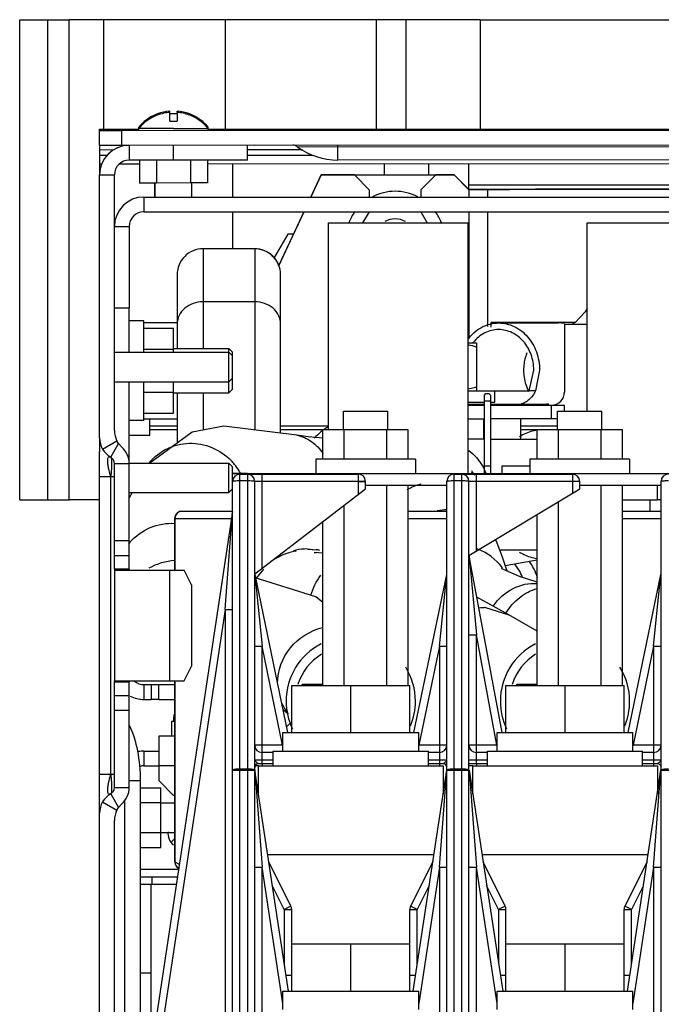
# Model space of a CAD drawing. Header units: millimetres. Extents: x 0 to 2200, y 0 to 2000.
# Tile 3 of 52: x 656 to 743, y 343 to 477. Entities that reach past the tile are written whole.
import ezdxf

# ---------------------------------------------------------------- set-up
doc = ezdxf.new("R2010")
doc.units = ezdxf.units.MM
doc.header["$LTSCALE"] = 130.37037
doc.layers.get('0').update_dxf_attribs({"linetype": 'CONTINUOUS'})
for name, color, linetype in [('03_AXES', 7, 'CONTINUOUS'), ('BEZUGSACHSEN', 7, 'CONTINUOUS'), ('FASEN', 7, 'CONTINUOUS'), ('KURVEN', 7, 'CONTINUOUS'), ('RUNDUNGEN', 7, 'CONTINUOUS')]:
    doc.layers.add(name, color=color, linetype=linetype)

msp = doc.modelspace()

# ---------------------------------------------------------------- linework, layer by layer
at = {"color": 7, "linetype": 'CONTINUOUS'}
for p, q in [((656.35, 476.52), (658.35, 476.52)), ((656.35, 411.52), (656.35, 476.52)), ((658.35, 476.52), (660.18, 476.52)), ((660.18, 476.52), (663.03, 476.52)), ((663.03, 411.52), (663.03, 476.52)), ((676.66, 463.97), (676.66, 464.14)), ((676.66, 462.77), (676.66, 463.97)), ((676.67, 463.77), (676.67, 463.98)), ((677.66, 463.97), (677.66, 464.14)), ((677.66, 463.97), (677.66, 462.77)), ((673.46, 462.94), (673.5, 462.94)), ((675.01, 463.62), (675.02, 463.6)), ((675.01, 463.62), (675.01, 463.62)), ((676.66, 462.77), (677.66, 462.77)), ((679.3, 463.61), (679.31, 463.63)), ((679.31, 463.63), (679.31, 463.63)), ((680.83, 462.94), (680.86, 462.94)), ((667.17, 461.51), (667.17, 461.69)), ((670.17, 461.51), (670.17, 461.69)), ((672.65, 461.97), (672.46, 461.97)), ((672.46, 461.8), (672.46, 461.97)), ((677.16, 461.8), (672.46, 461.8)), ((672.46, 461.51), (672.46, 461.8)), ((677.16, 461.8), (681.86, 461.81)), ((681.86, 461.97), (681.69, 461.97)), ((681.86, 461.81), (681.86, 461.97)), ((681.87, 461.81), (681.86, 461.81)), ((681.86, 461.52), (681.86, 461.81)), ((681.87, 461.69), (681.87, 461.81)), ((667.16, 459.51), (667.17, 458.92)), ((667.17, 458.92), (667.17, 458.18)), ((677.17, 457.52), (677.17, 459.52)), ((687.17, 457.52), (687.17, 459.52)), ((688.17, 459.52), (946.17, 459.71)), ((667.17, 458.18), (667.17, 457.01)), ((672.55, 457.51), (672.55, 454.41)), ((674.86, 457.51), (674.86, 454.41)), ((679.48, 457.52), (679.48, 454.42)), ((681.79, 457.52), (681.79, 454.42)), ((764.92, 457.58), (699.42, 457.53)), ((667.17, 457.01), (667.49, 457.01)), ((669.85, 457.01), (672.55, 457.01)), ((681.79, 457.02), (833.82, 457.13)), ((717.17, 453.51), (717.17, 457.05)), ((667.17, 419.9), (667.17, 455.51)), ((697.17, 455.54), (695.76, 452.52)), ((697.17, 455.54), (715.17, 455.54)), ((717.17, 453.54), (715.17, 455.54)), ((674.86, 454.41), (672.55, 454.41)), ((674.66, 452.52), (674.66, 454.41)), ((674.67, 452.52), (674.67, 454.41)), ((679.48, 454.42), (674.86, 454.41)), ((681.79, 454.42), (679.48, 454.42)), ((679.67, 452.52), (679.67, 454.42)), ((717.17, 453.59), (777.17, 453.59)), ((717.17, 453.52), (722.67, 453.52)), ((764.17, 453.58), (726.17, 453.58)), ((673.17, 450.52), (898.17, 450.52)), ((694.82, 450.51), (691.39, 443.16)), ((702.82, 449.01), (703.69, 450.51)), ((710.65, 450.51), (711.51, 449.01)), ((671.17, 448.52), (671.17, 437.52)), ((698.17, 449.01), (717.07, 449.01)), ((698.17, 421.01), (698.17, 449.01)), ((717.07, 415.11), (717.07, 449.01)), ((733.17, 449.01), (752.07, 449.01)), ((733.17, 423.51), (733.17, 449.01)), ((692.65, 447.51), (690.76, 444.24)), ((693.42, 447.51), (692.65, 447.51)), ((688.17, 445.51), (681.17, 445.51)), ((677.67, 442.01), (677.67, 432.01)), ((691.67, 420.56), (691.67, 442.01)), ((669.17, 437.52), (671.17, 437.52)), ((733.17, 437.42), (732.92, 436.97)), ((732.92, 436.97), (731.55, 435.52)), ((673.17, 434.78), (677.17, 434.78)), ((677.17, 431.51), (677.17, 434.78)), ((731.54, 435.51), (720.17, 435.51)), ((720.17, 434.91), (720.17, 435.51)), ((721.19, 435.47), (729.29, 435.48)), ((730.1, 435.32), (733.17, 435.32)), ((730.1, 435.32), (730.1, 428.92)), ((731.55, 435.52), (731.12, 435.32)), ((673.17, 431.9), (677.17, 431.9)), ((677.17, 432.01), (684.67, 432.01)), ((684.67, 432.01), (685.17, 431.51)), ((684.67, 426.01), (684.67, 432.01)), ((717.07, 432.76), (718.17, 432.76)), ((718.17, 432.76), (718.17, 426.26)), ((669.17, 431.51), (684.67, 431.51)), ((684.67, 431.51), (685.17, 431.01)), ((685.17, 426.51), (685.17, 431.51)), ((684.67, 427.51), (685.17, 428.01)), ((669.17, 427.51), (684.67, 427.51)), ((677.17, 423.24), (677.17, 427.51)), ((673.17, 426.12), (677.17, 426.12)), ((677.17, 426.01), (684.67, 426.01)), ((677.67, 426.01), (677.67, 419.22)), ((684.67, 426.01), (685.17, 426.51)), ((717.07, 426.26), (720.67, 426.26)), ((719.27, 425.71), (719.47, 425.91)), ((719.27, 415.11), (719.27, 425.71)), ((719.47, 425.91), (719.87, 425.91)), ((719.87, 425.91), (720.07, 425.71)), ((720.07, 425.71), (720.07, 415.11)), ((720.67, 424.76), (720.67, 426.26)), ((717.07, 424.76), (719.27, 424.76)), ((719.27, 424.91), (720.07, 424.91)), ((720.07, 424.76), (720.67, 424.76)), ((673.17, 423.24), (677.17, 423.24)), ((700.17, 423.51), (706.17, 423.51)), ((700.17, 421.01), (700.17, 423.51)), ((706.17, 421.01), (706.17, 423.51)), ((729.17, 423.51), (735.17, 423.51)), ((729.17, 421.01), (729.17, 423.51)), ((735.17, 421.01), (735.17, 423.51)), ((673.17, 422.51), (677.67, 422.51)), ((683.98, 421.5), (679.69, 420.7)), ((693.85, 420.3), (683.98, 421.5)), ((719.17, 419.76), (719.17, 422.51)), ((724.17, 419.76), (724.17, 422.51)), ((679.69, 420.7), (673.95, 416.51)), ((693.85, 420.3), (693.85, 420.3)), ((695.41, 420.04), (693.85, 420.3)), ((697.39, 419.87), (695.41, 420.04)), ((708.94, 421.01), (697.39, 421.01)), ((697.39, 417.01), (697.39, 421.01)), ((700.28, 417.01), (700.28, 421.01)), ((706.05, 417.01), (706.05, 421.01)), ((708.94, 417.01), (708.94, 421.01)), ((737.94, 421.01), (726.39, 421.01)), ((726.39, 417.01), (726.39, 421.01)), ((726.4, 420.95), (726.39, 420.95)), ((729.28, 417.01), (729.28, 421.01)), ((735.05, 417.01), (735.05, 421.01)), ((737.94, 417.01), (737.94, 421.01)), ((669.73, 419.15), (669.51, 419.52)), ((670.17, 418.67), (669.73, 419.15)), ((719.27, 419.76), (717.07, 419.76)), ((720.07, 419.76), (726.39, 419.76)), ((667.17, 275.51), (667.17, 418.01)), ((669.17, 402.15), (669.17, 416.43)), ((671.17, 416.51), (684.67, 416.51)), ((684.67, 416.51), (685.17, 416.01)), ((684.67, 412.51), (684.67, 416.51)), ((685.17, 311.51), (685.17, 416.01)), ((719.27, 416.11), (720.07, 416.11)), ((721.67, 416.11), (725.42, 416.11)), ((721.67, 415.11), (721.67, 416.11)), ((686.17, 415.03), (702.17, 415.03)), ((686.17, 415.01), (686.17, 415.03)), ((686.17, 415.01), (702.17, 415.01)), ((690.65, 415.01), (690.65, 415.03)), ((691.7, 415.01), (691.7, 415.03)), ((696.36, 415.01), (696.36, 415.03)), ((697.68, 415.03), (697.68, 415.01)), ((702.17, 415.01), (702.17, 415.03)), ((715.17, 415.03), (731.17, 415.03)), ((715.17, 415.01), (715.17, 415.03)), ((715.17, 415.01), (731.17, 415.01)), ((720.09, 415.03), (720.09, 415.01)), ((726.24, 415.01), (726.24, 415.03)), ((731.17, 415.01), (731.17, 415.03)), ((703.17, 414.01), (688.17, 414.01)), ((688.17, 307.51), (688.17, 414.01)), ((702.17, 414.02), (703.17, 414.02)), ((703.17, 413.01), (703.17, 414.01)), ((706.05, 386.41), (706.05, 413.51)), ((708.94, 386.41), (708.94, 413.51)), ((714.17, 307.51), (714.17, 414.01)), ((732.17, 414.01), (717.17, 414.01)), ((717.17, 307.51), (717.17, 414.01)), ((732.17, 413.01), (732.17, 414.01)), ((735.05, 386.41), (735.05, 413.51)), ((737.94, 386.41), (737.94, 413.51)), ((743.17, 307.51), (743.17, 414.01)), ((671.17, 412.51), (684.67, 412.51)), ((671.56, 412.51), (671.17, 411.81)), ((684.67, 412.51), (685.17, 413.01)), ((688.17, 401.51), (703.17, 413.01)), ((717.17, 404.01), (732.17, 413.01)), ((656.35, 411.52), (658.35, 411.52)), ((658.35, 411.52), (660.18, 411.52)), ((660.18, 411.52), (663.03, 411.52)), ((700.28, 386.41), (700.28, 410.8)), ((729.28, 386.41), (729.28, 411.28)), ((741.67, 411.51), (741.67, 410.01)), ((685.16, 409.94), (670.17, 310.51)), ((678.36, 410.01), (685.16, 410.01)), ((708.94, 410.01), (714.17, 410.01)), ((726.39, 386.41), (726.39, 409.55)), ((737.94, 410.01), (743.17, 410.01)), ((677.36, 409.01), (677.36, 402.01)), ((697.39, 386.41), (697.39, 408.58)), ((669.17, 406.01), (671.17, 406.01)), ((720.99, 405.65), (720.77, 406.17)), ((721.72, 403.77), (720.99, 405.66)), ((669.17, 404.01), (671.17, 404.01)), ((691.95, 404.1), (690.43, 403.25)), ((692.92, 404.41), (691.95, 404.1)), ((693.44, 404.52), (692.92, 404.41)), ((693.69, 404.57), (693.44, 404.52)), ((693.76, 404.58), (693.69, 404.57)), ((693.75, 404.58), (693.76, 404.58)), ((695.34, 404.85), (696.48, 404.77)), ((696.2, 404.41), (696.48, 404.35)), ((697.39, 404.3), (696.2, 404.41)), ((721.66, 380.01), (717.18, 403.92)), ((721.34, 404.76), (726.39, 404.76)), ((722.32, 401.89), (721.72, 403.77)), ((722.08, 402.63), (726.39, 403.41)), ((671.17, 402.15), (669.17, 402.15)), ((669.17, 402.01), (669.17, 387.01)), ((669.22, 402.01), (678.63, 402.01)), ((679.63, 400.01), (678.63, 402.01)), ((688.19, 401.41), (692.61, 380.01)), ((689.35, 402.13), (688.37, 400.93)), ((709.72, 380.01), (714.15, 401.41)), ((721.86, 402.09), (721.59, 402.24)), ((723.99, 401.16), (721.86, 402.09)), ((738.72, 380.01), (743.15, 401.41)), ((679.63, 400.01), (679.63, 389.01)), ((696.45, 398.4), (688.07, 401.03)), ((726.39, 400.37), (723.99, 401.16)), ((697.39, 397.64), (696.45, 398.4)), ((722.58, 395.97), (718.22, 398.37)), ((726.39, 393.74), (722.57, 395.97)), ((722.57, 395.97), (722.58, 395.97)), ((678.63, 387.01), (679.63, 389.01)), ((669.17, 386.88), (671.17, 386.88)), ((669.17, 372.59), (669.17, 386.88)), ((669.22, 387.01), (678.63, 387.01)), ((677.36, 387.01), (677.36, 362.51)), ((674.17, 386.51), (674.17, 384.51)), ((675.17, 384.51), (675.17, 386.51)), ((693.17, 386.41), (709.17, 386.41)), ((693.17, 380.01), (693.17, 386.41)), ((694.67, 386.51), (694.49, 386.41)), ((697.39, 386.51), (694.67, 386.51)), ((701.17, 380.01), (701.17, 386.41)), ((709.17, 380.01), (709.17, 386.41)), ((722.17, 386.41), (738.17, 386.41)), ((722.17, 380.01), (722.17, 386.41)), ((723.67, 386.51), (723.49, 386.41)), ((726.39, 386.51), (723.67, 386.51)), ((730.17, 380.01), (730.17, 386.41)), ((738.17, 380.01), (738.17, 386.41)), ((671.17, 385.01), (669.17, 385.01)), ((673.17, 384.51), (674.17, 384.51)), ((675.17, 384.51), (674.17, 384.51)), ((675.17, 384.51), (677.36, 384.51)), ((671.17, 383.01), (669.17, 383.01)), ((691.95, 383.2), (692.69, 382.56)), ((692.45, 380.79), (693.06, 381.4)), ((691.97, 380.01), (710.37, 380.01)), ((691.97, 377.51), (691.97, 380.01)), ((710.37, 377.51), (710.37, 380.01)), ((720.97, 380.01), (739.37, 380.01)), ((720.97, 377.51), (720.97, 380.01)), ((739.37, 377.51), (739.37, 380.01)), ((673.17, 377.51), (675.17, 377.51)), ((690.67, 377.31), (689.17, 377.31)), ((690.67, 377.51), (711.67, 377.51)), ((690.67, 375.51), (690.67, 377.51)), ((711.67, 375.51), (711.67, 377.51)), ((713.17, 377.31), (711.67, 377.31)), ((719.67, 377.31), (718.17, 377.31)), ((719.67, 377.51), (740.67, 377.51)), ((719.67, 375.51), (719.67, 377.51)), ((740.67, 375.51), (740.67, 377.51)), ((742.17, 377.31), (740.67, 377.31)), ((692.73, 345.01), (688.18, 374.94)), ((688.67, 375.81), (690.67, 375.81)), ((688.67, 375.51), (713.67, 375.51)), ((688.67, 371.72), (688.67, 375.51)), ((709.61, 345.01), (714.16, 374.94)), ((711.67, 375.81), (713.67, 375.81)), ((713.67, 375.51), (713.67, 371.72)), ((714.16, 374.95), (714.16, 374.94)), ((717.17, 375.81), (719.67, 375.81)), ((717.18, 374.94), (721.73, 345.01)), ((717.67, 375.51), (742.67, 375.51)), ((717.67, 371.72), (717.67, 375.51)), ((738.61, 345.01), (743.16, 374.94)), ((740.67, 375.81), (742.67, 375.81)), ((742.67, 375.51), (742.67, 371.72)), ((743.16, 374.95), (743.16, 374.94)), ((672.67, 372.55), (675.47, 372.55)), ((675.47, 364.47), (675.47, 372.55)), ((669.51, 369.51), (669.73, 369.87)), ((669.73, 369.87), (670.17, 370.35)), ((672.67, 370.53), (675.47, 370.53)), ((675.47, 370.51), (677.36, 370.51)), ((672.67, 366.49), (675.47, 366.49)), ((675.47, 366.51), (677.36, 366.51)), ((676.84, 365.19), (677.36, 365.7)), ((672.67, 364.47), (675.47, 364.47)), ((693.06, 356.52), (690.07, 362.51)), ((712.27, 362.51), (709.27, 356.52)), ((722.06, 356.52), (719.07, 362.51)), ((741.27, 362.51), (738.27, 356.52)), ((672.67, 360.51), (677.7, 360.51)), ((674.27, 359.51), (674.27, 360.51)), ((674.17, 337.04), (674.17, 359.51)), ((693.17, 345.01), (693.17, 356.07)), ((709.17, 345.01), (709.17, 356.07)), ((722.17, 345.01), (722.17, 356.07)), ((738.17, 345.01), (738.17, 356.07)), ((693.17, 351.41), (709.17, 351.41)), ((701.17, 345.01), (701.17, 351.41)), ((722.17, 351.41), (738.17, 351.41)), ((730.17, 345.01), (730.17, 351.41)), ((672.67, 347.51), (674.17, 347.51)), ((691.97, 345.01), (710.37, 345.01)), ((691.97, 342.51), (691.97, 345.01)), ((710.37, 342.51), (710.37, 345.01)), ((720.97, 345.01), (739.37, 345.01)), ((720.97, 342.51), (720.97, 345.01)), ((739.37, 342.51), (739.37, 345.01))]:
    msp.add_line(p, q, dxfattribs=at)
at = {"color": 9, "linetype": 'CONTINUOUS'}
for p, q in [((660.18, 411.52), (660.18, 476.52)), ((667.71, 476.51), (667.71, 461.69)), ((684.15, 476.51), (684.15, 461.69)), ((704.67, 461.69), (704.67, 476.51)), ((718.67, 476.49), (718.67, 461.69)), ((667.17, 458.92), (669.12, 458.93)), ((671.17, 459.51), (671.17, 457.51)), ((687.17, 458.94), (694.63, 458.94)), ((693.93, 459.33), (770.41, 459.39)), ((699.42, 457.53), (699.42, 459.53)), ((667.17, 458.18), (668.19, 458.18)), ((687.17, 458.2), (695.96, 458.2)), ((667.17, 455.51), (669.17, 455.51)), ((717.17, 454.18), (777.17, 454.18)), ((673.17, 452.52), (673.17, 450.52)), ((669.17, 448.52), (671.17, 448.52)), ((681.17, 445.51), (681.17, 432.01)), ((688.17, 445.51), (688.17, 420.99)), ((688.17, 438.34), (681.17, 438.34)), ((681.17, 426.01), (681.17, 420.97)), ((677.67, 421.51), (673.95, 421.51)), ((698.17, 421.51), (691.67, 421.51)), ((729.17, 421.51), (724.17, 421.51)), ((677.67, 420.99), (673.95, 420.99)), ((697.39, 420.99), (691.67, 420.99)), ((726.39, 420.99), (724.17, 420.99)), ((667.57, 418.4), (669.51, 419.52)), ((668.67, 417.3), (669.73, 419.15)), ((669.17, 416.43), (671.17, 416.43)), ((667.17, 414.7), (668.67, 414.7)), ((668.67, 414.7), (669.17, 414.7)), ((668.67, 374.32), (668.67, 414.7)), ((686.17, 311.51), (686.17, 415.01)), ((687.17, 415.01), (687.17, 306.51)), ((689.17, 402.28), (689.17, 415.01)), ((692.93, 415.03), (692.93, 415.01)), ((693.52, 415.03), (693.52, 415.01)), ((695.3, 415.03), (695.3, 415.01)), ((702.17, 415.01), (702.17, 412.24)), ((715.17, 306.51), (715.17, 415.01)), ((716.17, 415.01), (716.17, 306.51)), ((718.17, 404.61), (718.17, 415.01)), ((723.39, 415.03), (723.39, 415.01)), ((731.17, 415.01), (731.17, 412.41)), ((686.17, 414.13), (687.17, 414.13)), ((715.17, 414.13), (716.17, 414.13)), ((684.17, 396.67), (685.16, 409.94)), ((677.36, 409.01), (685.02, 409.01)), ((677.37, 402.01), (677.37, 409.01)), ((708.94, 409.01), (714.17, 409.01)), ((714.14, 409.01), (714.14, 401.41)), ((737.94, 409.01), (743.17, 409.01)), ((743.14, 409.01), (743.14, 401.41)), ((695.28, 404.87), (696.48, 404.77)), ((717.18, 403.92), (718.17, 393.24)), ((676.63, 402.01), (676.63, 387.01)), ((688.19, 401.41), (689.17, 391.73)), ((713.17, 391.73), (714.15, 401.41)), ((742.17, 391.73), (743.15, 401.41)), ((684.17, 396.67), (671.61, 313.39)), ((684.17, 396.67), (685.17, 396.67)), ((684.17, 396.67), (684.17, 314.81)), ((719.42, 396.93), (722.57, 395.97)), ((717.17, 393.24), (718.17, 393.24)), ((720.96, 378.31), (718.17, 393.24)), ((718.17, 375.81), (718.17, 393.24)), ((688.17, 391.73), (689.17, 391.73)), ((691.94, 378.31), (689.17, 391.73)), ((689.17, 375.81), (689.17, 391.73)), ((713.17, 391.73), (710.39, 378.31)), ((713.17, 391.73), (714.17, 391.73)), ((713.17, 391.73), (713.17, 375.81)), ((742.17, 391.73), (739.39, 378.31)), ((742.17, 391.73), (743.17, 391.73)), ((742.17, 391.73), (742.17, 375.81)), ((677.37, 362.51), (677.37, 387.01)), ((673.17, 386.51), (673.17, 384.51)), ((673.17, 377.51), (673.17, 375.51)), ((691.94, 378.31), (688.17, 378.31)), ((691.97, 378.32), (691.94, 378.31)), ((691.97, 378.24), (691.94, 378.31)), ((710.39, 378.31), (710.37, 378.32)), ((710.39, 378.31), (710.37, 378.24)), ((714.17, 378.31), (710.39, 378.31)), ((720.96, 378.31), (717.17, 378.31)), ((739.39, 378.31), (739.37, 378.32)), ((739.39, 378.31), (739.37, 378.24)), ((743.17, 378.31), (739.39, 378.31)), ((688.17, 376.31), (690.67, 376.31)), ((711.67, 376.31), (714.17, 376.31)), ((717.17, 376.31), (719.67, 376.31)), ((740.67, 376.31), (743.17, 376.31)), ((677.36, 375.51), (675.17, 375.51)), ((685.17, 374.95), (688.17, 374.95)), ((687.17, 375.07), (686.17, 375.07)), ((688.18, 374.95), (688.18, 374.94)), ((688.18, 374.94), (689.17, 361.78)), ((688.67, 375.51), (688.22, 375.51)), ((713.17, 361.78), (714.16, 374.94)), ((714.14, 375.4), (714.14, 374.94)), ((714.17, 374.95), (717.17, 374.95)), ((716.17, 375.07), (715.17, 375.07)), ((717.67, 375.51), (717.17, 375.51)), ((717.18, 374.94), (718.17, 361.78)), ((742.17, 361.78), (743.16, 374.94)), ((743.14, 375.4), (743.14, 374.94)), ((743.17, 374.95), (746.17, 374.95)), ((669.17, 374.32), (667.17, 374.32)), ((671.17, 373.51), (672.67, 373.51)), ((669.17, 372.59), (671.17, 372.59)), ((667.57, 370.62), (669.51, 369.51)), ((668.67, 371.72), (669.73, 369.87)), ((670.55, 370.8), (670.55, 328.76)), ((689.91, 363.51), (712.42, 363.51)), ((718.91, 363.51), (741.42, 363.51)), ((672.67, 361.51), (677.85, 361.51)), ((677.36, 362.51), (677.37, 362.51)), ((677.37, 362.51), (677.96, 362.21)), ((688.17, 361.78), (689.17, 361.78)), ((691.97, 343.35), (689.17, 361.78)), ((689.17, 340.61), (689.17, 361.78)), ((713.17, 361.78), (710.37, 343.35)), ((713.17, 361.78), (714.17, 361.78)), ((713.17, 361.78), (713.17, 340.61)), ((717.17, 361.78), (718.17, 361.78)), ((720.97, 343.35), (718.17, 361.78)), ((718.17, 340.61), (718.17, 361.78)), ((742.17, 361.78), (739.37, 343.35)), ((742.17, 361.78), (743.17, 361.78)), ((742.17, 361.78), (742.17, 340.61)), ((692.17, 356.07), (690.55, 359.3)), ((711.78, 359.3), (710.17, 356.07)), ((721.17, 356.07), (719.55, 359.3)), ((740.78, 359.3), (739.17, 356.07)), ((693.06, 356.52), (692.17, 356.07)), ((692.17, 356.07), (693.17, 356.07)), ((692.17, 356.07), (692.17, 348.69)), ((709.17, 356.07), (710.17, 356.07)), ((710.17, 356.07), (709.27, 356.52)), ((710.17, 348.69), (710.17, 356.07)), ((722.06, 356.52), (721.17, 356.07)), ((721.17, 356.07), (722.17, 356.07)), ((721.17, 356.07), (721.17, 348.69)), ((738.17, 356.07), (739.17, 356.07)), ((739.17, 356.07), (738.27, 356.52)), ((739.17, 348.69), (739.17, 356.07)), ((693.17, 347.11), (692.41, 347.11)), ((709.93, 347.11), (709.17, 347.11)), ((722.17, 347.11), (721.41, 347.11)), ((738.93, 347.11), (738.17, 347.11))]:
    msp.add_line(p, q, dxfattribs=at)
at = {"color": 3, "linetype": 'CONTINUOUS'}
for p, q in [((667.71, 476.51), (663.03, 476.52)), ((684.15, 476.51), (667.71, 476.51)), ((704.67, 476.51), (684.15, 476.51)), ((706.67, 476.51), (704.67, 476.51)), ((708.67, 476.51), (706.67, 476.51)), ((708.67, 461.69), (708.67, 476.51)), ((718.67, 476.49), (708.67, 476.49)), ((718.67, 476.49), (914.67, 476.49)), ((667.17, 461.69), (670.17, 461.69)), ((670.16, 461.51), (967.16, 461.73)), ((670.17, 461.69), (672.46, 461.69)), ((681.86, 461.69), (831.16, 461.69)), ((687.17, 457.52), (671.17, 457.51)), ((667.17, 457.01), (667.17, 455.54)), ((669.17, 420.91), (669.17, 455.51)), ((695.77, 452.52), (697.17, 455.51)), ((701.67, 455.51), (697.17, 455.51)), ((703.67, 453.51), (701.67, 455.51)), ((712.67, 455.51), (710.67, 453.51)), ((715.17, 455.51), (712.67, 455.51)), ((717.17, 453.51), (715.17, 455.51)), ((703.67, 453.51), (703.67, 452.52)), ((710.67, 453.51), (710.67, 452.52)), ((717.17, 453.51), (717.17, 452.52)), ((673.17, 452.52), (898.17, 452.52)), ((691.4, 443.14), (694.84, 450.51)), ((717.17, 450.51), (717.17, 433.31)), ((673.17, 435.51), (677.67, 435.51)), ((673.95, 420.28), (673.95, 422.51)), ((717.07, 422.51), (719.27, 422.51)), ((667.17, 419.9), (667.17, 418.01)), ((671.17, 420.28), (673.95, 420.28)), ((671.17, 402.15), (671.17, 416.43)), ((667.17, 411.51), (663.03, 411.52)), ((671.17, 372.59), (671.17, 386.88)), ((673.17, 386.51), (674.17, 386.51)), ((674.17, 386.51), (675.17, 386.51)), ((675.17, 386.51), (677.36, 386.51)), ((677.36, 379.51), (675.17, 379.51)), ((675.17, 379.51), (675.17, 373.51)), ((673.17, 375.51), (675.17, 375.51)), ((672.67, 373.51), (672.67, 336.51)), ((675.17, 373.51), (677.17, 371.51)), ((677.36, 371.51), (677.17, 371.51)), ((669.17, 275.51), (669.17, 368.12)), ((672.67, 359.51), (677.55, 359.51))]:
    msp.add_line(p, q, dxfattribs=at)
at = {"color": 4, "linetype": 'CONTINUOUS'}
msp.add_line((688.17, 459.52), (667.17, 459.51), dxfattribs=at)
at = {"color": 7, "linetype": 'CONTINUOUS'}
for centre, radius, start, end in [((677.16, 458.09), 6.08, 94.7176, 127.0827), ((677.17, 457.92), 6.08, 94.76, 110.6603), ((677.16, 458.09), 6.08, 52.9173, 85.2824), ((677.17, 457.92), 6.08, 69.4245, 85.3248), ((677.17, 457.92), 6.1, 110.6802, 140.4405), ((677.17, 457.92), 6.1, 110.6802, 140.4405), ((677.17, 457.92), 6.1, 110.6802, 140.4405), ((677.16, 458.09), 6.1, 127.337, 140.3981), ((677.16, 457.01), 6.78, 85.7731, 94.2269), ((677.17, 457.92), 6.1, 39.6443, 69.4046), ((677.17, 457.92), 6.1, 39.6443, 69.4046), ((677.17, 457.92), 6.1, 39.6443, 69.4046), ((677.16, 458.09), 6.1, 39.6019, 52.663), ((677.17, 457.92), 6.1, 39.6019, 39.653), ((671.17, 455.51), 4, 90, 180), ((693.33, 458.53), 1, 53.6409, 90.0424), ((699.41, 466.78), 9.25, 233.6409, 270.0424), ((673.17, 448.52), 2, 90, 180), ((707.17, 446.55), 3, 62.4961, 117.5039), ((688.17, 442.01), 3.5, 19.6042, 89.9953), ((729.3, 430.69), 4.79, 80.3052, 90.085), ((730.37, 428.91), 5.78, 205.4754, 207.8501), ((670.17, 419.9), 3, 180, 240), ((672.17, 420.91), 3, 180, 207.5734), ((668.17, 416.43), 1, 0, 60), ((686.17, 414.01), 1, 90, 180), ((687.17, 414.01), 1, 0, 90), ((702.17, 414.01), 1, 0, 90), ((715.17, 414.01), 1, 90, 180), ((716.17, 414.01), 1, 0, 90), ((731.17, 414.01), 1, 0, 90), ((744.17, 414.01), 1, 90, 180), ((678.36, 409.01), 1, 90, 180), ((695.27, 397.31), 7.56, 80.1516, 80.7561), ((695.27, 397.31), 7.56, 79.1299, 80.1517), ((695.27, 397.32), 7.55, 76.9751, 79.1303), ((718.17, 404.1), 1, 187.199, 190.6064), ((719.79, 399.45), 4.88, 18.7587, 44.5206), ((701.17, 384.26), 8.75, 117.3325, 180), ((730.17, 384.26), 8.75, 117.3325, 180), ((701.17, 384.26), 7.5, 122.005, 162.4384), ((730.17, 384.26), 7.5, 122.005, 162.4384), ((701.17, 384.26), 8.75, 0, 31.7266), ((730.17, 384.26), 8.75, 0, 31.7266), ((673.17, 388.51), 4, 242.5407, 270), ((687.17, 381.51), 10, 174.4136, 179.986), ((673.17, 373.51), 4, 90, 100.925), ((689.17, 378.31), 1, 180, 270), ((713.17, 378.31), 1, 270, 360), ((718.17, 378.31), 1, 180, 270), ((742.17, 378.31), 1, 270, 360), ((688.67, 375.31), 0.5, 90, 180), ((713.67, 375.31), 0.5, 0, 90), ((742.67, 375.31), 0.5, 0, 90), ((668.17, 372.59), 1, 300, 360), ((670.17, 369.12), 3, 120, 180), ((672.17, 368.12), 3, 152.4266, 180), ((678.42, 366.35), 2, 172.9658, 230.8018), ((678.36, 362.51), 1, 180.0022, 241.061), ((692.17, 356.07), 1, 0, 26.5651), ((710.17, 356.07), 1, 153.4349, 180), ((721.17, 356.07), 1, 0, 26.5651), ((739.17, 356.07), 1, 153.4349, 180)]:
    msp.add_arc(centre, radius, start, end, dxfattribs=at)
at = {"color": 3, "linetype": 'CONTINUOUS'}
for centre, radius, start, end in [((671.17, 455.51), 2, 90, 180), ((671.17, 455.54), 4, 158.7347, 164.8077), ((673.17, 448.52), 4, 90, 180), ((702.17, 414.51), 8, 120.2584, 138.0814), ((668.17, 416.43), 3, 0, 48.1897), ((673.17, 388.51), 2, 229.581, 270), ((673.17, 373.51), 2, 90, 105.1384), ((668.17, 372.59), 3, 311.8103, 360)]:
    msp.add_arc(centre, radius, start, end, dxfattribs=at)
at = {"color": 9, "linetype": 'CONTINUOUS'}
for centre, radius, start, end in [((679.44, 411.47), 7.72, 38.9831, 44.1969), ((679.5, 411.52), 7.64, 30.8635, 38.9772), ((712.48, 412.27), 7.56, 23.1272, 29.3095), ((679.52, 411.53), 7.62, 28.9236, 30.8546), ((679.53, 411.53), 7.61, 27.7733, 28.9234), ((711.64, 410.78), 7.39, 36.5365, 37.4969), ((711.55, 411.14), 7.38, 34.0581, 35.6041), ((711.57, 411.16), 7.36, 33.0904, 34.0578), ((711.57, 411.15), 7.37, 30.0721, 33.0891), ((712.47, 412.27), 7.57, 22.6844, 23.1279), ((712.47, 412.27), 7.57, 21.7776, 22.6844), ((712.53, 406.32), 7.56, 104.4772, 119.58), ((714.13, 402.63), 7.53, 89.6766, 99.5321), ((715.17, 409.01), 1.03, 168.305, 179.9819), ((744.17, 409.01), 1.03, 168.305, 179.9819), ((676.85, 400.89), 7.42, 138.7333, 140.9566), ((714.14, 402.7), 7.46, 23.3659, 27.6228), ((695.28, 397.33), 7.54, 101.7792, 104.2983), ((695.28, 397.34), 7.53, 90.0389, 101.7879), ((715.7, 397.88), 7.46, 36.5555, 69.8355), ((719.43, 390.64), 6.29, 90.0678, 97.98), ((697.79, 386.62), 6.52, 203.6054, 218.5361), ((678.38, 362.5), 1.01, 179.15, 186.078), ((678.37, 362.5), 0.999, 186.071, 195.2366)]:
    msp.add_arc(centre, radius, start, end, dxfattribs=at)
at = {"color": 7, "linetype": 'CONTINUOUS'}
for points, knots in [([(681.17, 445.51), (680.71, 445.51), (679.79, 445.33), (678.63, 444.55), (677.85, 443.38), (677.67, 442.46), (677.67, 442.01)], [0, 0, 0, 0, 0.250046, 0.499996, 0.749966, 1, 1, 1, 1]), ([(691.67, 442.01), (691.67, 442.46), (691.48, 443.38), (690.7, 444.55), (689.54, 445.33), (688.62, 445.51), (688.17, 445.51)], [0, 0, 0, 0, 0.250034, 0.500004, 0.749954, 1, 1, 1, 1]), ([(717.04, 433.27), (717.53, 433.93), (718.49, 434.78), (720, 435.37), (720.8, 435.47), (721.19, 435.47)], [0, 0, 0, 0, 0.510732, 0.757188, 1, 1, 1, 1]), ([(721.19, 434.57), (720.55, 434.57), (719.21, 434.24), (718.17, 433.36), (717.74, 432.83)], [0, 0, 0, 0, 0.488288, 1, 1, 1, 1]), ([(721.19, 435.47), (721.91, 435.47), (723.41, 435.12), (725.24, 433.67), (726.44, 431.56), (726.72, 429.92), (726.72, 429.1)], [0, 0, 0, 0, 0.232737, 0.475937, 0.733163, 1, 1, 1, 1]), ([(725.95, 429.09), (725.94, 429.8), (725.7, 431.21), (724.67, 433.02), (723.1, 434.27), (721.81, 434.57), (721.19, 434.57)], [0, 0, 0, 0, 0.266837, 0.524063, 0.767263, 1, 1, 1, 1]), ([(725.01, 431.41), (724.93, 431.23), (724.67, 430.47), (724.56, 429.66), (724.56, 429.06)], [0, 0, 0, 0, 0.248132, 1, 1, 1, 1]), ([(724.56, 429.06), (724.56, 428.83), (724.61, 427.93), (724.86, 427.04), (725.15, 426.43)], [0, 0, 0, 0, 0.252597, 1, 1, 1, 1]), ([(717.07, 426.53), (717.35, 426.59), (717.71, 426.69), (718.08, 426.81), (718.17, 426.84)], [0, 0, 0, 0, 0.749432, 1, 1, 1, 1]), ([(726.39, 420.95), (726.19, 420.92), (725.36, 420.75), (724.56, 420.41), (724.02, 420.07)], [0, 0, 0, 0, 0.246871, 1, 1, 1, 1]), ([(724.02, 404.45), (724.2, 404.34), (724.95, 403.93), (725.77, 403.67), (726.39, 403.58)], [0, 0, 0, 0, 0.255079, 1, 1, 1, 1]), ([(669.17, 402.15), (669.17, 402.13), (669.17, 402.09), (669.17, 402.05), (669.19, 402.03)], [0, 0, 0, 0, 0.336216, 1, 1, 1, 1]), ([(669.17, 386.88), (669.17, 386.89), (669.17, 386.93), (669.17, 386.97), (669.19, 387)], [0, 0, 0, 0, 0.336216, 1, 1, 1, 1]), ([(695.54, 386.51), (695.38, 386.51), (695.17, 386.49), (694.96, 386.45), (694.91, 386.44)], [0, 0, 0, 0, 0.747871, 1, 1, 1, 1]), ([(696.17, 386.44), (696.12, 386.45), (695.91, 386.49), (695.7, 386.51), (695.54, 386.51)], [0, 0, 0, 0, 0.252133, 1, 1, 1, 1]), ([(724.54, 386.51), (724.38, 386.51), (724.17, 386.49), (723.96, 386.45), (723.91, 386.44)], [0, 0, 0, 0, 0.747871, 1, 1, 1, 1]), ([(725.17, 386.44), (725.12, 386.45), (724.91, 386.49), (724.7, 386.51), (724.54, 386.51)], [0, 0, 0, 0, 0.252133, 1, 1, 1, 1])]:
    msp.add_open_spline(points, degree=3, knots=knots, dxfattribs=at)
at = {"color": 9, "linetype": 'CONTINUOUS'}
for points, knots in [([(681.17, 438.34), (680.71, 438.34), (679.82, 438.19), (678.66, 437.53), (677.86, 436.53), (677.67, 435.71), (677.67, 435.31)], [0, 0, 0, 0, 0.266373, 0.523385, 0.766747, 1, 1, 1, 1]), ([(691.67, 435.31), (691.67, 435.71), (691.47, 436.53), (690.68, 437.53), (689.52, 438.19), (688.62, 438.34), (688.17, 438.34)], [0, 0, 0, 0, 0.233253, 0.476615, 0.733627, 1, 1, 1, 1]), ([(693.85, 420.3), (694.56, 420.15), (695.95, 419.53), (696.99, 418.43), (697.41, 417.8)], [0, 0, 0, 0, 0.489562, 1, 1, 1, 1]), ([(673.9, 416.56), (674.54, 417.35), (676.22, 418.66), (679.31, 419.4), (682.46, 418.81), (684.25, 417.6), (684.98, 416.85)], [0, 0, 0, 0, 0.246427, 0.495218, 0.746876, 1, 1, 1, 1]), ([(668.67, 414.7), (668.56, 415.07), (668.42, 415.61), (668.3, 416.31), (668.26, 416.76), (668.28, 417.09), (668.35, 417.29), (668.45, 417.35), (668.55, 417.36), (668.62, 417.33), (668.67, 417.3)], [0, 0, 0, 0, 0.383665, 0.566723, 0.723407, 0.834807, 0.9008, 0.924338, 0.94699, 1, 1, 1, 1]), ([(668.67, 417.3), (668.69, 417.28), (668.74, 417.2), (668.77, 417.04), (668.8, 416.79), (668.8, 416.33), (668.77, 415.62), (668.71, 415.02), (668.67, 414.7)], [0, 0, 0, 0, 0.036093, 0.099268, 0.192495, 0.314563, 0.629424, 1, 1, 1, 1]), ([(685.17, 414.01), (685.17, 414.02), (685.2, 414.04), (685.29, 414.07), (685.5, 414.11), (685.8, 414.13), (686.04, 414.13), (686.17, 414.13)], [0, 0, 0, 0, 0.030257, 0.090464, 0.306365, 0.625133, 1, 1, 1, 1]), ([(687.17, 414.13), (687.29, 414.13), (687.53, 414.13), (687.84, 414.11), (688.04, 414.07), (688.14, 414.04), (688.17, 414.02), (688.17, 414.01)], [0, 0, 0, 0, 0.374867, 0.693635, 0.909536, 0.969743, 1, 1, 1, 1]), ([(714.17, 414.01), (714.17, 414.02), (714.2, 414.04), (714.29, 414.07), (714.5, 414.11), (714.8, 414.13), (715.04, 414.13), (715.17, 414.13)], [0, 0, 0, 0, 0.030257, 0.090464, 0.306365, 0.625133, 1, 1, 1, 1]), ([(716.17, 414.13), (716.29, 414.13), (716.53, 414.13), (716.84, 414.11), (717.04, 414.07), (717.14, 414.04), (717.17, 414.02), (717.17, 414.01)], [0, 0, 0, 0, 0.374867, 0.693635, 0.909536, 0.969743, 1, 1, 1, 1]), ([(743.17, 414.01), (743.17, 414.02), (743.2, 414.04), (743.29, 414.07), (743.5, 414.11), (743.8, 414.13), (744.04, 414.13), (744.17, 414.13)], [0, 0, 0, 0, 0.030257, 0.090464, 0.306365, 0.625133, 1, 1, 1, 1]), ([(677.37, 409.01), (677.37, 409.27), (677.58, 409.79), (678.1, 410.01), (678.36, 410.01)], [0, 0, 0, 0, 0.502636, 1, 1, 1, 1]), ([(671.27, 405.79), (672.02, 406.64), (673.93, 408.01), (676.24, 408.4), (677.38, 408.34)], [0, 0, 0, 0, 0.498666, 1, 1, 1, 1]), ([(720.47, 397.18), (721.16, 398.14), (722.93, 399.76), (725.29, 400.29), (726.39, 400.2)], [0, 0, 0, 0, 0.518383, 1, 1, 1, 1]), ([(722.2, 396.21), (722.69, 397.01), (723.89, 398.42), (725.55, 399.29), (726.39, 399.52)], [0, 0, 0, 0, 0.516793, 1, 1, 1, 1]), ([(691.26, 386.72), (691.26, 388.41), (692.55, 391.88), (695.68, 393.82), (697.35, 394.22)], [0, 0, 0, 0, 0.495001, 1, 1, 1, 1]), ([(688.17, 376.31), (688.17, 376.24), (688.26, 376.11), (688.42, 375.98), (688.55, 375.87), (688.63, 375.81), (688.67, 375.81)], [0, 0, 0, 0, 0.279413, 0.603954, 0.858659, 1, 1, 1, 1]), ([(713.67, 375.81), (713.7, 375.81), (713.79, 375.87), (713.92, 375.98), (714.07, 376.11), (714.17, 376.24), (714.17, 376.31)], [0, 0, 0, 0, 0.141341, 0.396046, 0.720587, 1, 1, 1, 1]), ([(742.67, 375.81), (742.7, 375.81), (742.79, 375.87), (742.92, 375.98), (743.07, 376.11), (743.17, 376.24), (743.17, 376.31)], [0, 0, 0, 0, 0.141341, 0.396046, 0.720587, 1, 1, 1, 1]), ([(686.17, 375.07), (686.04, 375.07), (685.8, 375.07), (685.5, 375.04), (685.29, 375.01), (685.2, 374.98), (685.17, 374.96), (685.17, 374.95)], [0, 0, 0, 0, 0.374867, 0.693635, 0.909536, 0.969743, 1, 1, 1, 1]), ([(688.17, 374.95), (688.17, 374.96), (688.14, 374.98), (688.04, 375.01), (687.84, 375.04), (687.53, 375.07), (687.29, 375.07), (687.17, 375.07)], [0, 0, 0, 0, 0.030257, 0.090464, 0.306365, 0.625133, 1, 1, 1, 1]), ([(715.17, 375.07), (715.04, 375.07), (714.8, 375.07), (714.5, 375.04), (714.29, 375.01), (714.2, 374.98), (714.17, 374.96), (714.17, 374.95)], [0, 0, 0, 0, 0.374867, 0.693635, 0.909536, 0.969743, 1, 1, 1, 1]), ([(717.17, 374.95), (717.17, 374.96), (717.14, 374.98), (717.04, 375.01), (716.84, 375.04), (716.53, 375.07), (716.29, 375.07), (716.17, 375.07)], [0, 0, 0, 0, 0.030257, 0.090464, 0.306365, 0.625133, 1, 1, 1, 1]), ([(744.17, 375.07), (744.04, 375.07), (743.8, 375.07), (743.5, 375.04), (743.29, 375.01), (743.2, 374.98), (743.17, 374.96), (743.17, 374.95)], [0, 0, 0, 0, 0.374867, 0.693635, 0.909536, 0.969743, 1, 1, 1, 1]), ([(668.67, 371.72), (668.62, 371.7), (668.55, 371.66), (668.45, 371.67), (668.35, 371.74), (668.28, 371.93), (668.26, 372.26), (668.3, 372.71), (668.42, 373.41), (668.56, 373.96), (668.67, 374.32)], [0, 0, 0, 0, 0.053011, 0.075662, 0.0992, 0.165195, 0.276596, 0.433279, 0.616336, 1, 1, 1, 1]), ([(668.67, 374.32), (668.71, 374), (668.77, 373.4), (668.8, 372.69), (668.8, 372.23), (668.77, 371.98), (668.74, 371.82), (668.69, 371.74), (668.67, 371.72)], [0, 0, 0, 0, 0.370576, 0.685438, 0.807506, 0.900731, 0.963909, 1, 1, 1, 1])]:
    msp.add_open_spline(points, degree=3, knots=knots, dxfattribs=at)
at = {"color": 7, "linetype": 'CONTINUOUS'}
for points in [[(718.17, 432.18), (717.81, 432.3), (717.44, 432.41), (717.07, 432.5)], [(669.19, 402.03), (669.2, 402.02), (669.21, 402.01), (669.22, 402.01)], [(669.19, 387), (669.2, 387), (669.21, 387.01), (669.22, 387.01)]]:
    msp.add_open_spline(points, degree=3, dxfattribs=at)
at = {"color": 9, "linetype": 'CONTINUOUS'}
for points in [[(717.14, 418.22), (717.92, 417.61), (718.59, 416.83), (719.07, 415.97)], [(673.9, 402.3), (674.93, 402.91), (676.14, 403.28), (677.34, 403.34)], [(695.78, 398.61), (696.04, 399.58), (696.51, 400.52), (697.13, 401.31)], [(677.58, 361.89), (677.5, 361.99), (677.44, 362.11), (677.41, 362.23)], [(677.87, 361.64), (677.76, 361.7), (677.66, 361.79), (677.58, 361.89)]]:
    msp.add_open_spline(points, degree=3, dxfattribs=at)
at = {"color": 3, "linetype": 'CONTINUOUS'}
for points, knots in [([(671.17, 402.15), (671.17, 402.12), (671.17, 402.08), (671.17, 402.03), (671.18, 402.02)], [0, 0, 0, 0, 0.635619, 1, 1, 1, 1]), ([(671.17, 386.88), (671.17, 386.9), (671.17, 386.95), (671.17, 386.99), (671.18, 387.01)], [0, 0, 0, 0, 0.635619, 1, 1, 1, 1]), ([(671.18, 381.03), (671.7, 379.93), (672.43, 377.44), (672.67, 374.86), (672.67, 373.51)], [0, 0, 0, 0, 0.473148, 1, 1, 1, 1])]:
    msp.add_open_spline(points, degree=3, knots=knots, dxfattribs=at)
at = {"layer": '03_AXES', "color": 7, "linetype": 'CONTINUOUS'}
for p, q in [((673.17, 435.76), (671.17, 435.76)), ((673.17, 431.51), (673.17, 435.76)), ((673.17, 422.26), (673.17, 427.51)), ((673.17, 422.26), (671.17, 422.26)), ((709.92, 417.01), (696.42, 417.01)), ((696.42, 417.01), (696.42, 415.11)), ((709.92, 417.01), (709.92, 415.11)), ((738.92, 417.01), (725.42, 417.01)), ((725.42, 417.01), (725.42, 415.11)), ((738.92, 417.01), (738.92, 415.11)), ((677.36, 381.51), (676.92, 381.51)), ((676.92, 381.51), (676.92, 379.51))]:
    msp.add_line(p, q, dxfattribs=at)
for centre, radius, start, end in [((707.17, 446.54), 6.75, 62.9256, 117.0744), ((707.17, 446.54), 6.75, 143.6577, 158.3237), ((707.17, 446.54), 6.75, 21.6763, 36.3423), ((720.01, 399.18), 6.67, 15.5433, 37.3693)]:
    msp.add_arc(centre, radius, start, end, dxfattribs=at)
at = {"layer": 'BEZUGSACHSEN', "color": 9, "linetype": 'CONTINUOUS'}
for p, q in [((685.17, 457.02), (685.17, 452.52)), ((705.67, 457.04), (705.67, 455.54)), ((719.67, 453.52), (719.67, 452.52)), ((685.17, 450.51), (685.17, 445.51)), ((719.67, 450.51), (719.67, 434.99))]:
    msp.add_line(p, q, dxfattribs=at)
at = {"layer": 'BEZUGSACHSEN', "color": 7, "linetype": 'CONTINUOUS'}
for p, q in [((711.67, 457.04), (711.67, 455.54)), ((717.07, 424.48), (719.27, 424.49)), ((689.17, 375.81), (689.17, 375.51)), ((713.17, 375.81), (713.17, 375.51)), ((718.17, 375.81), (718.17, 375.51)), ((742.17, 375.81), (742.17, 375.51))]:
    msp.add_line(p, q, dxfattribs=at)
at = {"layer": 'FASEN', "color": 3, "linetype": 'CONTINUOUS'}
for p, q in [((667.16, 461.51), (670.16, 461.51)), ((671.17, 431.51), (671.17, 437.51)), ((671.17, 416.51), (671.17, 427.51))]:
    msp.add_line(p, q, dxfattribs=at)
at = {"layer": 'FASEN', "color": 7, "linetype": 'CONTINUOUS'}
for p, q in [((667.17, 459.51), (667.16, 461.51)), ((670.17, 459.51), (670.16, 461.51)), ((670.17, 459.51), (667.17, 459.51)), ((685.17, 415.11), (769.17, 415.11)), ((703.17, 413.51), (714.17, 413.51)), ((732.17, 413.51), (743.17, 413.51)), ((742.67, 411.51), (742.67, 413.51)), ((737.94, 411.51), (742.67, 411.51)), ((743.17, 411.51), (742.67, 411.51))]:
    msp.add_line(p, q, dxfattribs=at)
at = {"layer": 'KURVEN', "color": 4, "linetype": 'CONTINUOUS'}
msp.add_line((687.17, 415.11), (685.17, 415.11), dxfattribs=at)
at = {"layer": 'RUNDUNGEN', "color": 7, "linetype": 'CONTINUOUS'}
for p, q in [((725.3, 426.29), (725.95, 429.09)), ((726.72, 429.1), (726.18, 426.29)), ((730.1, 428.92), (730.1, 426.12)), ((719.22, 426.26), (725.3, 426.29)), ((717.07, 424.32), (719.27, 424.32)), ((720.07, 424.49), (727.71, 424.5)), ((720.07, 424.32), (730.1, 424.32)), ((727.71, 424.5), (727.93, 424.5)), ((727.93, 424.32), (727.93, 424.5)), ((730.1, 423.51), (730.1, 424.32)), ((719.17, 422.52), (719.27, 422.52)), ((720.07, 422.52), (729.17, 422.52))]:
    msp.add_line(p, q, dxfattribs=at)
at = {"layer": 'RUNDUNGEN', "color": 9, "linetype": 'CONTINUOUS'}
for p, q in [((726.18, 426.29), (725.3, 426.29)), ((727.71, 424.32), (727.71, 424.5)), ((728.35, 422.52), (728.35, 424.32))]:
    msp.add_line(p, q, dxfattribs=at)
at = {"layer": 'RUNDUNGEN', "color": 7, "linetype": 'CONTINUOUS'}
for centre, radius, start, end in [((728.3, 426.12), 1.8, 271.4773, 360), ((701.17, 384.26), 8.75, 180, 205.3769), ((701.17, 384.26), 8.75, 337.4788, 360), ((730.17, 384.26), 8.75, 180, 205.3769), ((730.17, 384.26), 8.75, 337.4788, 360)]:
    msp.add_arc(centre, radius, start, end, dxfattribs=at)
msp.add_open_spline([(726.18, 426.29), (726.08, 426.06), (725.82, 425.61), (725.3, 425.06), (724.81, 424.71), (724.43, 424.54), (724.25, 424.49), (724.17, 424.49)], degree=3, knots=[0, 0, 0, 0, 0.274852, 0.548857, 0.803858, 0.913236, 1, 1, 1, 1], dxfattribs=at)

doc.saveas('drawing.dxf')
